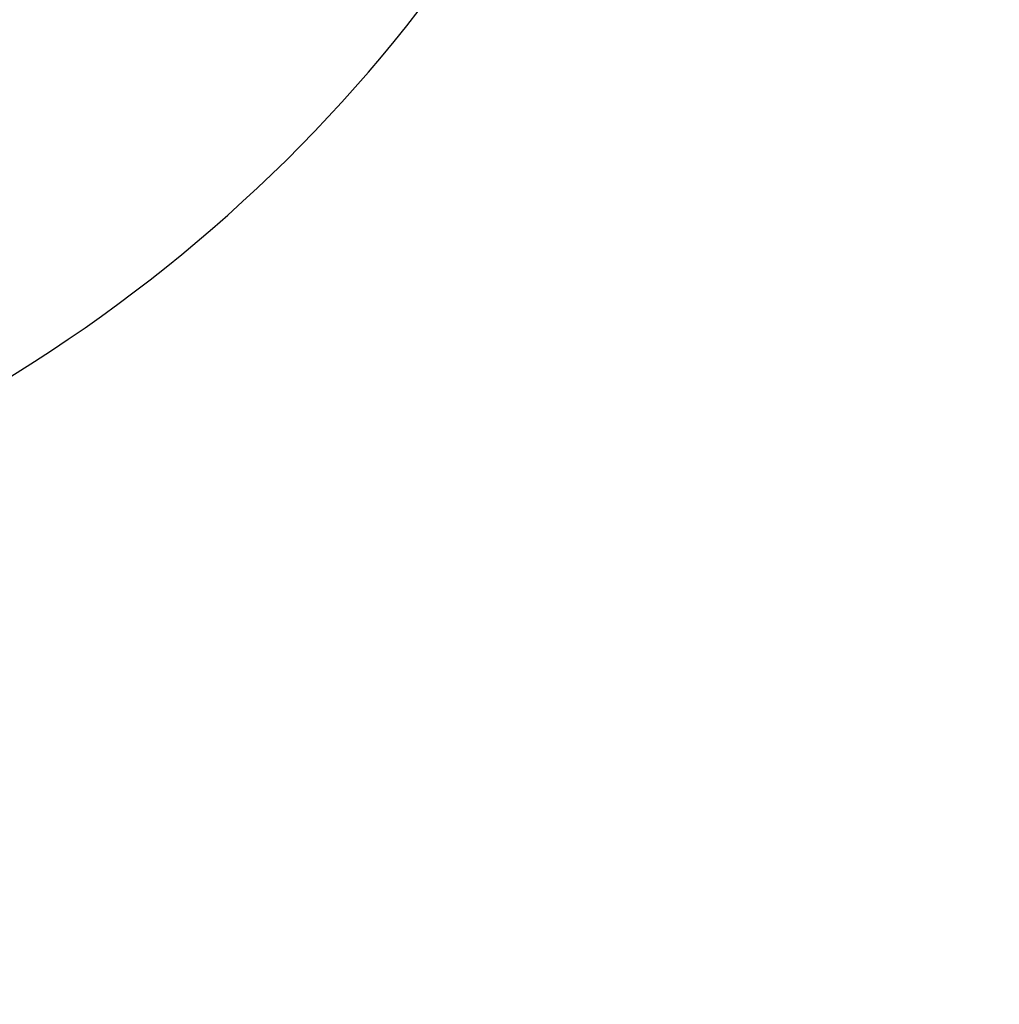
# Model space of a CAD drawing. Header units: millimetres. Extents: x 59 to 109, y 26 to 144.
# Tile 133 of 158: x 88.06 to 90.86, y 86.29 to 89.11. Entities that reach past the tile are written whole.
import ezdxf

# ---------------------------------------------------------------- set-up
doc = ezdxf.new("R2010")
doc.units = ezdxf.units.MM
doc.styles.add('SLDTEXTSTYLE0', font='TXT', dxfattribs={"width": 0.75})
doc.dimstyles.new('SLDDIMSTYLE0', dxfattribs={"dimtxt": 3.5, "dimasz": 3.302, "dimexe": 0, "dimexo": 0.0625, "dimgap": 0.875, "dimtad": 1, "dimdec": 0, "dimlfac": 20, "dimrnd": 1e-09, "dimzin": 12, "dimdsep": 46, "dimtxsty": 'SLDTEXTSTYLE0', "dimsah": 1, "dimcen": 0.09, "dimadec": 0, "dimazin": 3, "dimtfac": 1, "dimtdec": 0, "dimtofl": 0, "dimtmove": 0, "dimatfit": 3, "dimfxl": 0, "dimfrac": 2, "dimtolj": 1, "dimtzin": 12, "dimarcsym": 0})
doc.dimstyles.new('SLDDIMSTYLE1', dxfattribs={"dimtxt": 3.5, "dimasz": 3.302, "dimexe": 0, "dimexo": 0.0625, "dimgap": 0.875, "dimtad": 1, "dimdec": 0, "dimlfac": 20, "dimrnd": 1e-09, "dimzin": 12, "dimdsep": 46, "dimtxsty": 'SLDTEXTSTYLE0', "dimsah": 1, "dimcen": 0.09, "dimadec": 0, "dimazin": 3, "dimtfac": 1, "dimtdec": 0, "dimtmove": 0, "dimatfit": 0, "dimfxl": 0, "dimfrac": 2, "dimtolj": 1, "dimtzin": 12, "dimarcsym": 0})

# ---------------------------------------------------------------- blocks, each defined once
blk = doc.blocks.new('_D')
at = {"color": 7, "linetype": 'Continuous', "lineweight": 18}
for p, q in [((78.8835, 143.6649), (108.5588, 143.6649)), ((107.5588, 143.6649), (107.5588, 76.3608)), ((75.8335, 76.3608), (108.5588, 76.3608))]:
    blk.add_line(p, q, dxfattribs=at)
for points in [[(107.5588, 143.6649), (107.0508, 140.3629), (108.0668, 140.3629)], [(107.5588, 76.3608), (108.0668, 79.6628), (107.0508, 79.6628)]]:
    blk.add_solid(points, dxfattribs=at)
at = {"color": 7, "linetype": 'Continuous', "lineweight": 18, "insert": (103.047, 105.5185), "char_height": 3.5, "attachment_point": 1, "rotation": 90, "style": 'SLDTEXTSTYLE0'}
blk.add_mtext('1346', dxfattribs=at)
blk = doc.blocks.new('_D_1')
at = {"color": 7, "linetype": 'Continuous', "lineweight": 18}
for p, q in [((75.6057, 99.2579), (98.8756, 99.2579)), ((97.8756, 99.2579), (97.8756, 76.3608)), ((75.8335, 76.3608), (98.8756, 76.3608))]:
    blk.add_line(p, q, dxfattribs=at)
for points in [[(97.8756, 99.2579), (97.3676, 95.9559), (98.3836, 95.9559)], [(97.8756, 76.3608), (98.3836, 79.6628), (97.3676, 79.6628)]]:
    blk.add_solid(points, dxfattribs=at)
at = {"color": 7, "linetype": 'Continuous', "lineweight": 18, "insert": (93.3639, 85.2455), "char_height": 3.5, "attachment_point": 1, "rotation": 90, "style": 'SLDTEXTSTYLE0'}
blk.add_mtext('458', dxfattribs=at)

msp = doc.modelspace()

# ---------------------------------------------------------------- linework, layer by layer
at = {"color": 7, "linetype": 'Continuous', "lineweight": 25}
msp.add_arc((85.74038, 91.82084), 4.37867, 298.7805, 347.15384, dxfattribs=at)

# ---------------------------------------------------------------- dimensions: what is measured, and where the dimension line sits
at = {"color": 7, "linetype": 'Continuous', "lineweight": 18}
for base, p1, dimstyle, picture, middle in [((107.55876, 76.36081), (77.88354, 143.66488), 'SLDDIMSTYLE0', '_D', (107.55876, 110.69074)), ((97.87561, 76.36081), (74.60571, 99.25793), 'SLDDIMSTYLE1', '_D_1', (97.87561, 89.12468))]:
    dim = msp.add_linear_dim(base=base, p1=p1, p2=(74.83348, 76.36081), angle=90, dimstyle=dimstyle, dxfattribs=at)
    dim.commit()
    dim.dimension.update_dxf_attribs({"geometry": picture, "text_midpoint": middle, "dimtype": 160})

doc.saveas('drawing.dxf')
